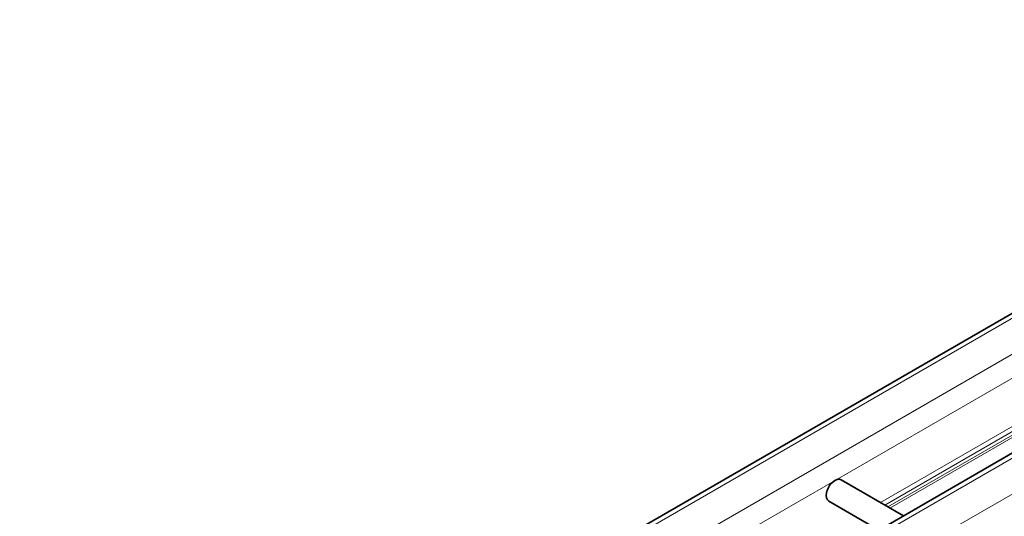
# Model space of a CAD drawing. Header units: millimetres. Extents: x -300186 to 535164, y -28581 to 763383.
# Tile 115 of 256: x 2266 to 2366, y 136000 to 136051. Entities that reach past the tile are written whole.
import ezdxf

# ---------------------------------------------------------------- set-up
doc = ezdxf.new("R2010")
doc.units = ezdxf.units.MM
doc.header["$LTSCALE"] = 10
doc.layers.add('Visible (ISO)', color=7, linetype='Continuous', lineweight=35)
doc.layers.add('Visible Narrow (ISO)', color=7, linetype='Continuous', lineweight=9)

msp = doc.modelspace()

# ---------------------------------------------------------------- linework, layer by layer
at = {"layer": 'Visible (ISO)'}
for p, q in [((2784.252, 136261.377), (1949.116, 135779.211)), ((1961.003, 135771.785), (2796.626, 136254.233)), ((2349.784, 136003.607), (2356.156, 135999.928)), ((2348.534, 136001.442), (2353.656, 135998.484))]:
    msp.add_line(p, q, dxfattribs=at)
msp.add_ellipse((2349.159, 136002.525), major_axis=(0.625, 1.083), ratio=0.5773503, start_param=0, end_param=3.1415927, dxfattribs=at)
at = {"layer": 'Visible Narrow (ISO)'}
for p, q in [((2785.002, 136261.303), (1949.378, 135778.856)), ((1952.56, 135777.018), (2788.184, 136259.466)), ((2788.184, 136257.016), (1954.237, 135775.537)), ((2797.376, 136254.159), (1961.753, 135771.711)), ((1964.934, 135769.874), (2800.558, 136252.321)), ((2439.166, 136050.565), (2353.808, 136001.284)), ((2439.604, 136050.312), (2354.246, 136001.031)), ((2439.919, 136050.131), (2354.56, 136000.849)), ((2440.138, 136050.004), (2354.78, 136000.723))]:
    msp.add_line(p, q, dxfattribs=at)

doc.saveas('drawing.dxf')
